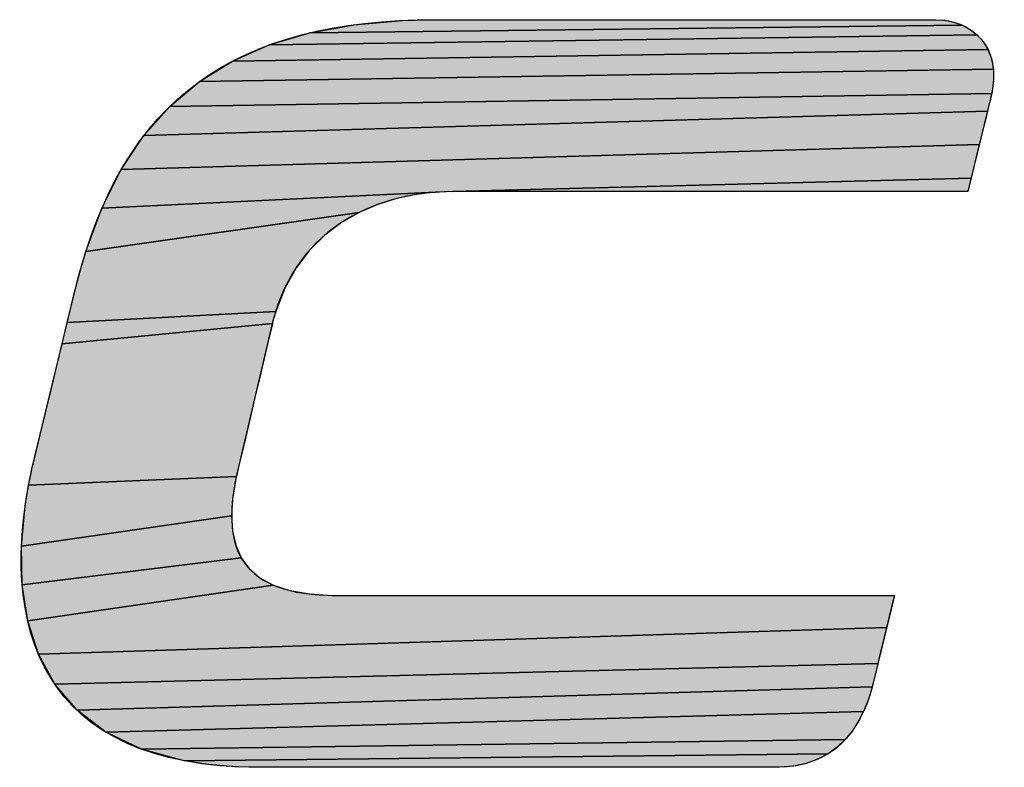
# Model space of a CAD drawing. Header units: inches. Extents: x 749 to 1245, y 24 to 374.
# Tile 78 of 145: x 1085.79 to 1089.57, y 77.07 to 79.94. Entities that reach past the tile are written whole.
import ezdxf

# ---------------------------------------------------------------- set-up
doc = ezdxf.new("R2010")
doc.units = ezdxf.units.IN
doc.header["$LTSCALE"] = 5
doc.header["$MEASUREMENT"] = 0
doc.layers.get('0').update_dxf_attribs({"linetype": 'CONTINUOUS'})
doc.layers.add('AM_0', color=7, linetype='CONTINUOUS', lineweight=30)

# ---------------------------------------------------------------- blocks, each defined once
blk = doc.blocks.new('LS_ELECTRIC_BL0', base_point=(270.9675, 48.2757))
at = {"linetype": 'Continuous', "true_color": 0x003377}
for points in [[(288.0289, 47.9619), (288.0584, 47.9599), (288.0872, 47.954), (288.1147, 47.9442), (285.9895, 47.9192), (286.1342, 47.9456), (286.2917, 47.9594), (286.3754, 47.9618), (286.3969, 47.9619), (286.4004, 47.9619), (286.4047, 47.9619), (286.4264, 47.9619), (286.4642, 47.9619), (286.5164, 47.9619), (286.5814, 47.9619), (286.6574, 47.9619), (286.7428, 47.9619), (286.9353, 47.9619), (287.1454, 47.9619), (287.3597, 47.9619), (287.5651, 47.9619), (287.748, 47.9619), (287.8269, 47.9619), (287.8952, 47.9619), (287.9512, 47.9619), (287.9932, 47.9619), (288.0197, 47.9619)], [(288.1402, 47.9304), (288.1631, 47.9126), (285.8575, 47.8798), (285.9895, 47.9192), (288.1147, 47.9442)], [(288.1828, 47.8908), (288.1987, 47.865), (285.7377, 47.827), (285.8575, 47.8798), (288.1631, 47.9126)], [(288.2101, 47.8351), (288.2164, 47.8012), (285.63, 47.7605), (285.7377, 47.827), (288.1987, 47.865)], [(288.2169, 47.7633), (288.2111, 47.7213), (285.5339, 47.6797), (285.63, 47.7605), (288.2164, 47.8012)], [(288.2031, 47.6881), (288.1971, 47.6636), (285.4491, 47.5844), (285.5339, 47.6797), (288.2111, 47.7213), (288.2073, 47.7051), (288.2066, 47.7025)], [(288.1802, 47.5947), (288.1705, 47.5551), (285.3754, 47.474), (285.4491, 47.5844), (288.1971, 47.6636), (288.1893, 47.6317)], [(288.1516, 47.4781), (288.1437, 47.4457), (286.4558, 47.402), (286.3985, 47.3999), (285.3124, 47.3482), (285.3754, 47.474), (288.1705, 47.5551), (288.1608, 47.5154)], [(286.4558, 47.402), (288.1437, 47.4457), (288.1375, 47.4207), (288.1338, 47.4055), (288.1298, 47.402), (288.11, 47.402), (288.0733, 47.402), (288.0216, 47.402), (287.9565, 47.402), (287.8797, 47.402), (287.793, 47.402), (287.5966, 47.402), (287.3812, 47.402), (287.1603, 47.402), (286.9477, 47.402), (286.7572, 47.402), (286.6746, 47.402), (286.6026, 47.402), (286.543, 47.402), (286.4975, 47.402), (286.4679, 47.402)], [(286.2108, 47.3601), (286.1503, 47.3342), (285.2597, 47.2066), (285.3124, 47.3482), (286.3985, 47.3999), (286.3359, 47.3925), (286.273, 47.3794)], [(285.9888, 47.2116), (285.945, 47.1543), (285.9079, 47.0879), (285.8784, 47.012), (285.1994, 46.9756), (285.2133, 47.0333), (285.2233, 47.0745), (285.2281, 47.0944), (285.2283, 47.0955), (285.2372, 47.1297), (285.2597, 47.2066), (286.1503, 47.3342), (286.0924, 47.3011), (286.0383, 47.2604)], [(285.8684, 46.9764), (285.8675, 46.9727), (285.1827, 46.9064), (285.1994, 46.9756), (285.8784, 47.012)], [(285.8529, 46.9107), (285.8406, 46.8583), (285.8263, 46.7973), (285.8108, 46.7317), (285.7953, 46.6657), (285.7807, 46.6033), (285.7678, 46.5488), (285.7578, 46.5062), (285.7516, 46.4796), (285.7502, 46.4737), (285.0736, 46.4456), (285.0803, 46.4796), (285.0839, 46.4966), (285.0855, 46.504), (285.0891, 46.5188), (285.098, 46.5558), (285.1112, 46.6103), (285.1274, 46.6775), (285.1455, 46.7525), (285.1643, 46.8304), (285.1827, 46.9064), (285.8675, 46.9727), (285.8622, 46.9502)], [(285.7473, 46.4596), (285.7382, 46.4009), (285.735, 46.3462), (285.0504, 46.2471), (285.0626, 46.3783), (285.0736, 46.4456), (285.7502, 46.4737), (285.75, 46.4727)], [(285.7483, 46.2503), (285.766, 46.2097), (285.0526, 46.1219), (285.0504, 46.2471), (285.735, 46.3462), (285.7381, 46.2959)], [(285.8265, 46.1445), (285.8705, 46.1206), (285.0705, 46.0041), (285.0526, 46.1219), (285.766, 46.2097), (285.7919, 46.1743)], [(287.8771, 46.0185), (287.8682, 45.9821), (285.1053, 45.8956), (285.0705, 46.0041), (285.8705, 46.1206), (285.9243, 46.1028), (285.9886, 46.0916), (286.0639, 46.0871), (286.1051, 46.087), (286.1473, 46.087), (286.2056, 46.087), (286.278, 46.087), (286.3629, 46.087), (286.4583, 46.087), (286.5623, 46.087), (286.7888, 46.087), (287.0275, 46.087), (287.2636, 46.087), (287.4821, 46.087), (287.5801, 46.087), (287.6682, 46.087), (287.7444, 46.087), (287.8069, 46.087), (287.8539, 46.087), (287.8834, 46.087), (287.8937, 46.087), (287.8933, 46.0853), (287.8902, 46.0725), (287.8846, 46.0495)], [(287.8491, 45.903), (287.8399, 45.8653), (285.1585, 45.7979), (285.1053, 45.8956), (287.8682, 45.9821), (287.8587, 45.9428)], [(287.8255, 45.8059), (287.8214, 45.7892), (285.2313, 45.7127), (285.1585, 45.7979), (287.8399, 45.8653), (287.8319, 45.8321)], [(287.8072, 45.743), (287.7931, 45.7084), (285.325, 45.6416), (285.2313, 45.7127), (287.8214, 45.7892), (287.8188, 45.7791)], [(287.7566, 45.6451), (287.7338, 45.6172), (285.441, 45.5861), (285.325, 45.6416), (287.7931, 45.7084), (287.7763, 45.6757)], [(287.7076, 45.5924), (287.6779, 45.5709), (285.5806, 45.5481), (285.441, 45.5861), (287.7338, 45.6172)], [(287.6444, 45.5533), (287.6069, 45.5399), (287.5652, 45.5311), (287.5191, 45.5272), (287.4856, 45.5271), (287.4488, 45.5271), (287.3968, 45.5271), (287.3314, 45.5271), (287.2543, 45.5271), (287.1672, 45.5271), (287.0718, 45.5271), (286.8632, 45.5271), (286.6423, 45.5271), (286.4229, 45.5271), (286.2187, 45.5271), (286.1267, 45.5271), (286.0437, 45.5271), (285.9713, 45.5271), (285.9115, 45.5271), (285.8658, 45.5271), (285.836, 45.5271), (285.8238, 45.5271), (285.8236, 45.5271), (285.8136, 45.5272), (285.7903, 45.5275), (285.7452, 45.5291), (285.6597, 45.5361), (285.5806, 45.5481), (287.6779, 45.5709)]]:
    blk.add_hatch(color=156, dxfattribs=at).paths.add_polyline_path(points)
at = {"color": 156, "linetype": 'Continuous', "true_color": 0x003377}
for points in [[(288.0289, 47.9619), (288.0584, 47.9599), (288.0872, 47.954), (288.1147, 47.9442), (285.9895, 47.9192), (286.1342, 47.9456), (286.2917, 47.9594), (286.3754, 47.9618), (286.3969, 47.9619), (286.4004, 47.9619), (286.4047, 47.9619), (286.4264, 47.9619), (286.4642, 47.9619), (286.5164, 47.9619), (286.5814, 47.9619), (286.6574, 47.9619), (286.7428, 47.9619), (286.9353, 47.9619), (287.1454, 47.9619), (287.3597, 47.9619), (287.5651, 47.9619), (287.748, 47.9619), (287.8269, 47.9619), (287.8952, 47.9619), (287.9512, 47.9619), (287.9932, 47.9619), (288.0197, 47.9619), (288.0289, 47.9619)], [(288.1402, 47.9304), (288.1631, 47.9126), (285.8575, 47.8798), (285.9895, 47.9192), (288.1147, 47.9442), (288.1402, 47.9304)], [(288.1828, 47.8908), (288.1987, 47.865), (285.7377, 47.827), (285.8575, 47.8798), (288.1631, 47.9126), (288.1828, 47.8908)], [(288.2101, 47.8351), (288.2164, 47.8012), (285.63, 47.7605), (285.7377, 47.827), (288.1987, 47.865), (288.2101, 47.8351)], [(288.2169, 47.7633), (288.2111, 47.7213), (285.5339, 47.6797), (285.63, 47.7605), (288.2164, 47.8012), (288.2169, 47.7633)], [(288.2031, 47.6881), (288.1971, 47.6636), (285.4491, 47.5844), (285.5339, 47.6797), (288.2111, 47.7213), (288.2073, 47.7051), (288.2066, 47.7025), (288.2031, 47.6881)], [(288.1802, 47.5947), (288.1705, 47.5551), (285.3754, 47.474), (285.4491, 47.5844), (288.1971, 47.6636), (288.1893, 47.6317), (288.1802, 47.5947)], [(288.1516, 47.4781), (288.1437, 47.4457), (286.4558, 47.402), (286.3985, 47.3999), (285.3124, 47.3482), (285.3754, 47.474), (288.1705, 47.5551), (288.1608, 47.5154), (288.1516, 47.4781)], [(286.4558, 47.402), (288.1437, 47.4457), (288.1375, 47.4207), (288.1338, 47.4055), (288.1298, 47.402), (288.11, 47.402), (288.0733, 47.402), (288.0216, 47.402), (287.9565, 47.402), (287.8797, 47.402), (287.793, 47.402), (287.5966, 47.402), (287.3812, 47.402), (287.1603, 47.402), (286.9477, 47.402), (286.7572, 47.402), (286.6746, 47.402), (286.6026, 47.402), (286.543, 47.402), (286.4975, 47.402), (286.4679, 47.402), (286.4558, 47.402)], [(286.2108, 47.3601), (286.1503, 47.3342), (285.2597, 47.2066), (285.3124, 47.3482), (286.3985, 47.3999), (286.3359, 47.3925), (286.273, 47.3794), (286.2108, 47.3601)], [(285.9888, 47.2116), (285.945, 47.1543), (285.9079, 47.0879), (285.8784, 47.012), (285.1994, 46.9756), (285.2133, 47.0333), (285.2233, 47.0745), (285.2281, 47.0944), (285.2283, 47.0955), (285.2372, 47.1297), (285.2597, 47.2066), (286.1503, 47.3342), (286.0924, 47.3011), (286.0383, 47.2604), (285.9888, 47.2116)], [(285.8684, 46.9764), (285.8675, 46.9727), (285.1827, 46.9064), (285.1994, 46.9756), (285.8784, 47.012), (285.8684, 46.9764)], [(285.8529, 46.9107), (285.8406, 46.8583), (285.8263, 46.7973), (285.8108, 46.7317), (285.7953, 46.6657), (285.7807, 46.6033), (285.7678, 46.5488), (285.7578, 46.5062), (285.7516, 46.4796), (285.7502, 46.4737), (285.0736, 46.4456), (285.0803, 46.4796), (285.0839, 46.4966), (285.0855, 46.504), (285.0891, 46.5188), (285.098, 46.5558), (285.1112, 46.6103), (285.1274, 46.6775), (285.1455, 46.7525), (285.1643, 46.8304), (285.1827, 46.9064), (285.8675, 46.9727), (285.8622, 46.9502), (285.8529, 46.9107)], [(285.7473, 46.4596), (285.7382, 46.4009), (285.735, 46.3462), (285.0504, 46.2471), (285.0626, 46.3783), (285.0736, 46.4456), (285.7502, 46.4737), (285.75, 46.4727), (285.7473, 46.4596)], [(285.7483, 46.2503), (285.766, 46.2097), (285.0526, 46.1219), (285.0504, 46.2471), (285.735, 46.3462), (285.7381, 46.2959), (285.7483, 46.2503)], [(285.8265, 46.1445), (285.8705, 46.1206), (285.0705, 46.0041), (285.0526, 46.1219), (285.766, 46.2097), (285.7919, 46.1743), (285.8265, 46.1445)], [(287.8771, 46.0185), (287.8682, 45.9821), (285.1053, 45.8956), (285.0705, 46.0041), (285.8705, 46.1206), (285.9243, 46.1028), (285.9886, 46.0916), (286.0639, 46.0871), (286.1051, 46.087), (286.1473, 46.087), (286.2056, 46.087), (286.278, 46.087), (286.3629, 46.087), (286.4583, 46.087), (286.5623, 46.087), (286.7888, 46.087), (287.0275, 46.087), (287.2636, 46.087), (287.4821, 46.087), (287.5801, 46.087), (287.6682, 46.087), (287.7444, 46.087), (287.8069, 46.087), (287.8539, 46.087), (287.8834, 46.087), (287.8937, 46.087), (287.8933, 46.0853), (287.8902, 46.0725), (287.8846, 46.0495), (287.8771, 46.0185)], [(287.8491, 45.903), (287.8399, 45.8653), (285.1585, 45.7979), (285.1053, 45.8956), (287.8682, 45.9821), (287.8587, 45.9428), (287.8491, 45.903)], [(287.8255, 45.8059), (287.8214, 45.7892), (285.2313, 45.7127), (285.1585, 45.7979), (287.8399, 45.8653), (287.8319, 45.8321), (287.8255, 45.8059)], [(287.8072, 45.743), (287.7931, 45.7084), (285.325, 45.6416), (285.2313, 45.7127), (287.8214, 45.7892), (287.8188, 45.7791), (287.8072, 45.743)], [(287.7566, 45.6451), (287.7338, 45.6172), (285.441, 45.5861), (285.325, 45.6416), (287.7931, 45.7084), (287.7763, 45.6757), (287.7566, 45.6451)], [(287.7076, 45.5924), (287.6779, 45.5709), (285.5806, 45.5481), (285.441, 45.5861), (287.7338, 45.6172), (287.7076, 45.5924)], [(287.6444, 45.5533), (287.6069, 45.5399), (287.5652, 45.5311), (287.5191, 45.5272), (287.4856, 45.5271), (287.4488, 45.5271), (287.3968, 45.5271), (287.3314, 45.5271), (287.2543, 45.5271), (287.1672, 45.5271), (287.0718, 45.5271), (286.8632, 45.5271), (286.6423, 45.5271), (286.4229, 45.5271), (286.2187, 45.5271), (286.1267, 45.5271), (286.0437, 45.5271), (285.9713, 45.5271), (285.9115, 45.5271), (285.8658, 45.5271), (285.836, 45.5271), (285.8238, 45.5271), (285.8236, 45.5271), (285.8136, 45.5272), (285.7903, 45.5275), (285.7452, 45.5291), (285.6597, 45.5361), (285.5806, 45.5481), (287.6779, 45.5709), (287.6444, 45.5533)]]:
    blk.add_lwpolyline(points, dxfattribs=at)
blk.add_open_spline([(288.0289, 47.9619), (288.0289, 47.9619), (286.4, 47.9619), (286.4, 47.9619), (285.7462, 47.9619), (285.3814, 47.7065), (285.2283, 47.0955), (285.2283, 47.0955), (285.0855, 46.504), (285.0855, 46.504), (284.9705, 45.9859), (285.1089, 45.5271), (285.8236, 45.5271), (285.8236, 45.5271), (287.5087, 45.5271), (287.5087, 45.5271), (287.6956, 45.5271), (287.782, 45.6451), (287.8203, 45.7843), (287.8203, 45.7843), (287.8937, 46.087), (287.8937, 46.087), (287.8937, 46.087), (286.0756, 46.087), (286.0756, 46.087), (285.7624, 46.087), (285.701, 46.2399), (285.75, 46.4727), (285.75, 46.4727), (285.8684, 46.9764), (285.8684, 46.9764), (285.9499, 47.2987), (286.2264, 47.402), (286.4556, 47.402), (286.4556, 47.402), (288.133, 47.402), (288.133, 47.402), (288.133, 47.402), (288.2073, 47.7053), (288.2073, 47.7053), (288.2519, 47.8776), (288.141, 47.9619), (288.0289, 47.9619)], degree=3, knots=[0, 0, 0, 0, 1, 1, 1, 2, 2, 2, 3, 3, 3, 4, 4, 4, 5, 5, 5, 6, 6, 6, 7, 7, 7, 8, 8, 8, 9, 9, 9, 10, 10, 10, 11, 11, 11, 12, 12, 12, 13, 13, 13, 14, 14, 14, 14], dxfattribs=at)
blk = doc.blocks.new('A$C759C226F')
at = {"color": 2, "linetype": 'Continuous', "xscale": 0.7962623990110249, "yscale": 0.7962623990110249, "zscale": 0.7962623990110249}
blk.add_blockref('LS_ELECTRIC_BL0', (215.7612, 38.241), dxfattribs=at)

msp = doc.modelspace()

# ---------------------------------------------------------------- block references
at = {"layer": 'AM_0', "xscale": 1.482694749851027, "yscale": 1.482694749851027, "zscale": 1.482694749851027}
msp.add_blockref('A$C759C226F', (749.2607, 23.6156), dxfattribs=at)

doc.saveas('drawing.dxf')
